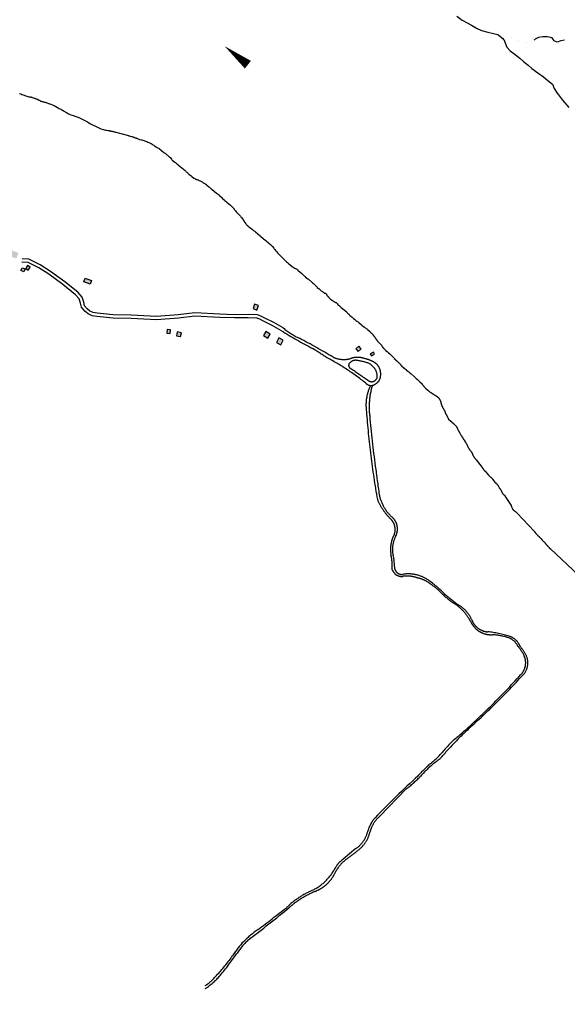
# Model space of a CAD drawing. Header units: feet. Extents: x 30669 to 99318, y 4696 to 26220.
# Tile 38 of 128: x 80831 to 82813, y 9888 to 13453. Entities that reach past the tile are written whole.
import ezdxf

# ---------------------------------------------------------------- set-up
doc = ezdxf.new("R2010")
doc.units = ezdxf.units.FT
doc.header["$LTSCALE"] = 600
doc.header["$MEASUREMENT"] = 0
for name, pattern in [('AERO102', [0.4, 0.2, -0.05, 0, -0.05, 0, -0.05, 0, -0.05]), ('DASHED', [0.75, 0.5, -0.25]), ('USTATION2', [1, 0.75, -0.25])]:
    doc.linetypes.add(name, pattern=pattern)
for name, color, linetype in [('ELB', 3, 'CONTINUOUS'), ('ELIST-H', 2, 'CONTINUOUS'), ('ELTS', 251, 'CONTINUOUS'), ('ELTWR', 2, 'CONTINUOUS'), ('ELYSU', 251, 'CONTINUOUS'), ('ETTW', 250, 'CONTINUOUS')]:
    doc.layers.add(name, color=color, linetype=linetype)

msp = doc.modelspace()

# ---------------------------------------------------------------- hatches: boundary and pattern name
at = {"layer": 'ELIST-H'}
h = msp.add_hatch(color=256, dxfattribs=at)
h.paths.add_polyline_path([(83696.7, 17255.1), (83730.8, 17349.1), (83791.9, 17326.9), (83757.8, 17233)])
h.paths.add_polyline_path([(84073.6, 16863.4), (84151.3, 16833.1), (84167.6, 16875), (84175.8, 16871.7), (84179.8, 16881.9), (84172, 16884.9), (84185, 16918.1), (84168.1, 16924.7), (84162.4, 16910.2), (84130.1, 16922.8), (84133.3, 16931), (84127, 16933.5), (84124, 16925.9), (84095.7, 16937), (84090.7, 16924.3), (84101, 16920.3), (84090.3, 16892.7), (84085.7, 16894.5)])
h.paths.add_polyline_path([(83984.7, 16933.6), (83973.5, 16913.5), (83982.2, 16908.7), (83976.3, 16898), (83967.4, 16903), (83956.6, 16883.7), (83927.5, 16899.9), (83930.3, 16905), (83927.6, 16906.5), (83931.3, 16913.1), (83933.6, 16911.8), (83937.9, 16919.6), (83926, 16926.2), (83934.9, 16942.2), (83946.3, 16935.9), (83950.4, 16943.2), (83966.4, 16934.3), (83970.4, 16941.5)])
h.paths.add_polyline_path([(82949.1, 16852.7), (83028.9, 16763.1), (83054.8, 16786.2), (83077, 16761.2), (83051, 16738.1), (83082.2, 16703.1), (83051.8, 16676), (82991.6, 16743.7), (82981.6, 16734.8), (82968.9, 16749.1), (82978.9, 16758.1), (82918.7, 16825.6)])
h.paths.add_polyline_path([(82997.6, 16522.8), (83226.6, 16325.9), (83221.5, 16320), (83228.8, 16313.8), (83233.3, 16319.1), (83448.1, 16134.7), (83493.2, 16187.2), (83285.7, 16365.5), (83302.2, 16384.7), (83280, 16403.8), (83263.8, 16385), (83085.6, 16538.1), (83094.5, 16548.5), (83080.6, 16560.5), (83071.6, 16549.9), (83056.1, 16563.2), (83022.6, 16524.1), (83008.8, 16535.9)])
h.paths.add_polyline_path([(83294.6, 16547.1), (83298, 16565.1), (83313.6, 16562.2), (83310.2, 16544.1)])
h.paths.add_polyline_path([(83178, 16738.3), (83189.1, 16746.2), (83192.4, 16741.6), (83181.3, 16733.6)])
h.paths.add_polyline_path([(82077.7, 19506.8), (82137.4, 19565.6), (82144.7, 19558.1), (82085, 19499.4)])
h.paths.add_polyline_path([(75798.9, 16442.6), (75795.6, 16436.2), (75801.8, 16433.1), (75805, 16439.5)])
h.paths.add_polyline_path([(75980.8, 16375.2), (75976.9, 16369.8), (75983.2, 16365.2), (75987.2, 16370.6)])
h.paths.add_polyline_path([(75728.5, 16024.6), (75714.3, 16023.8), (75714.6, 16017.8), (75728.9, 16018.6)])
h.paths.add_polyline_path([(75609.6, 16163.4), (75618.8, 16158.7), (75615.2, 16151.8), (75606, 16156.5)])
h.paths.add_polyline_path([(75721.9, 16067.5), (75717.7, 16058.4), (75709.7, 16062.1), (75713.9, 16071.3)])
h.paths.add_polyline_path([(75819.9, 16164.1), (75815.6, 16155.6), (75823.9, 16151.4), (75828.2, 16160)])
h.paths.add_polyline_path([(75790.3, 16204.3), (75787.2, 16195.4), (75796.4, 16192.2), (75799.5, 16201.1)])
h.paths.add_polyline_path([(75798.5, 16386.8), (75793.3, 16378.4), (75785.9, 16382.9), (75791, 16391.3)])
h.paths.add_polyline_path([(75810.4, 16382.4), (75804.6, 16374.5), (75799.5, 16378.2), (75805.3, 16386.1)])
h.paths.add_polyline_path([(75919.7, 16317), (75915.4, 16309.9), (75923.4, 16305.2), (75927.6, 16312.3)])
h.paths.add_polyline_path([(75987.6, 16227.8), (75997.1, 16218.9), (75989.9, 16211.1), (75980.3, 16220)])
h.paths.add_polyline_path([(76004.9, 16396.1), (76000.7, 16387), (76009.5, 16382.9), (76013.8, 16392)])
h.paths.add_polyline_path([(75906.4, 16446.8), (75900, 16437.4), (75906.5, 16432.9), (75913, 16442.4)])
h.paths.add_polyline_path([(75843.4, 16468.1), (75839.1, 16459), (75846.2, 16455.7), (75850.4, 16464.8)])
h.paths.add_polyline_path([(75897.8, 16717.1), (75916.3, 16707), (75908.2, 16692.1), (75889.7, 16702.2)])
h.paths.add_polyline_path([(75971.6, 16646.5), (75994.2, 16635.4), (75985.3, 16617.5), (75962.8, 16628.6)])
h.paths.add_polyline_path([(75857, 16533.3), (75842, 16509.6), (75837.6, 16512.3), (75831.4, 16502.5), (75837.6, 16498.6), (75829.3, 16485.5), (75854.2, 16469.8), (75866.3, 16489), (75868.5, 16487.6), (75877.4, 16501.8), (75872.3, 16505), (75880.7, 16518.3)])
h.paths.add_polyline_path([(75909.8, 16415.5), (75932.3, 16404.9), (75931.1, 16402.4), (75944.3, 16396.2), (75945.2, 16398.2), (75958.9, 16391.8), (75971, 16417.4), (75953.8, 16425.5), (75956.8, 16431.9), (75941.5, 16439.2), (75939.1, 16434.2), (75922.3, 16442.1)])
h.paths.add_polyline_path([(76010.9, 16366.9), (76034, 16353.9), (76032.3, 16350.8), (76044.1, 16344.1), (76046.4, 16348.2), (76059.7, 16340.7), (76074.5, 16366.9), (76053.9, 16378.5), (76055.8, 16381.8), (76041.9, 16389.6), (76039.2, 16384.8), (76025.4, 16392.6)])
h.paths.add_polyline_path([(75855.1, 16334.1), (75880, 16320.2), (75878, 16316.4), (75886.2, 16311.8), (75888.7, 16316.3), (75903.5, 16308), (75918.2, 16334.4), (75900.8, 16344), (75903, 16348), (75886.5, 16357.2), (75883.5, 16351.8), (75869.3, 16359.7)])
h.paths.add_polyline_path([(75777.8, 16378.5), (75765, 16353.7), (75759.6, 16356.5), (75754.5, 16346.4), (75760.8, 16343.2), (75753.2, 16328.4), (75777.9, 16315.7), (75787.6, 16334.7), (75792, 16332.4), (75799, 16346), (75792.8, 16349.2), (75801.6, 16366.2)])
h.paths.add_polyline_path([(75828.1, 16135.2), (75850.8, 16123), (75848.8, 16119.2), (75858.5, 16113.9), (75861.3, 16119.1), (75875.2, 16111.7), (75888.1, 16135.7), (75870.1, 16145.4), (75872.4, 16149.6), (75856.9, 16157.9), (75854.3, 16153.1), (75841.4, 16160)])
h.paths.add_polyline_path([(75724, 16212.4), (75749.1, 16199.4), (75746.7, 16194.8), (75758.9, 16188.5), (75761.3, 16193.1), (75772.1, 16187.5), (75785, 16212.3), (75769.1, 16220.5), (75771.5, 16225.1), (75755.4, 16233.4), (75753.6, 16229.8), (75737.4, 16238.2)])
h.paths.add_polyline_path([(75651.1, 16088.2), (75676, 16074.8), (75673.9, 16070.9), (75682.6, 16066.2), (75684.7, 16070.3), (75700, 16062.1), (75713.6, 16087.4), (75694.9, 16097.4), (75697.2, 16101.7), (75682, 16109.8), (75679.2, 16104.5), (75664.2, 16112.6)])
h.paths.add_polyline_path([(75635, 16222.9), (75621.5, 16197.7), (75618, 16199.6), (75613.4, 16191.1), (75617.4, 16188.9), (75608.7, 16172.6), (75633.4, 16159.3), (75643.6, 16178.4), (75647.2, 16176.4), (75655.3, 16191.5), (75650.7, 16194), (75659.2, 16209.9)])
h.paths.add_polyline_path([(77272.8, 15234), (77220.5, 15230), (77221.1, 15221.8), (77187.2, 15219.2), (77186.5, 15228.7), (77186.1, 15228.6), (77184.7, 15246.7), (77133.1, 15242.7), (77129.4, 15289.3), (77154.6, 15291.3), (77155.5, 15280.8), (77160, 15281.2), (77159.2, 15291.9), (77186, 15294), (77186.7, 15285.1), (77209.4, 15286.9), (77208.7, 15295.8), (77236.5, 15298), (77237.8, 15281.8), (77241.5, 15282.1), (77240.1, 15299.5), (77267.5, 15301.7)])
h.paths.add_polyline_path([(77218.1, 15173.6), (77219.2, 15157.2), (77203.5, 15156.1), (77202.4, 15172.6)])
h.paths.add_polyline_path([(77181.8, 15217.9), (77168.5, 15216.5), (77169.6, 15206.8), (77182.9, 15208.2)])
h.paths.add_polyline_path([(77094.4, 15281.7), (77076.1, 15276.1), (77078, 15270), (77096.3, 15275.6)])
h.paths.add_polyline_path([(77132.5, 15336.8), (77119.4, 15334.2), (77121.2, 15324.7), (77134.3, 15327.3)])
h.paths.add_polyline_path([(77466.7, 15239.3), (77465.4, 15226.2), (77453.6, 15227.4), (77455, 15240.6)])
h.paths.add_polyline_path([(77487.8, 15244.8), (77486.9, 15230.9), (77498.2, 15230.1), (77499.2, 15244)])
h.paths.add_polyline_path([(78791, 15623.1), (78811.2, 15584.8), (78783, 15569.9), (78762.8, 15608.2)])
h.paths.add_polyline_path([(78850, 15678.8), (78881.4, 15648.4), (78860.5, 15626.8), (78829.1, 15657.2)])
h.paths.add_polyline_path([(80144.9, 15735.8), (80087.1, 15740.2), (80089.7, 15773.5), (80147.5, 15769.1)])
h.paths.add_polyline_path([(79289.3, 15704.8), (79230.1, 15705.4), (79230.4, 15738.2), (79289.6, 15737.6)])
h.paths.add_polyline_path([(79410.5, 15736.8), (79353.5, 15734.3), (79355, 15699.5), (79412, 15702)])
h.paths.add_polyline_path([(79471.9, 15707.3), (79528.9, 15709.8), (79527.4, 15744.1), (79470.4, 15741.6)])
h.paths.add_polyline_path([(80351.3, 15618.5), (80411.9, 15617.1), (80411, 15578.6), (80396.7, 15578.9), (80396.9, 15587.4), (80361.6, 15588.3), (80361.5, 15581), (80350.4, 15581.2)])
h.paths.add_polyline_path([(80473.9, 15707.9), (80520.2, 15711), (80519.6, 15721), (80534.1, 15722), (80531.9, 15754.4), (80519.6, 15753.6), (80519.9, 15749.2), (80472.7, 15746.1), (80472.2, 15753.3), (80457.2, 15752.3), (80459.3, 15721.5), (80472.9, 15722.5)])
h.paths.add_polyline_path([(80745, 15760.7), (80790.1, 15745), (80782.1, 15722.2), (80737.1, 15737.9)])
h.paths.add_polyline_path([(80870.4, 15169.4), (80885.3, 15158.3), (80880.9, 15152.3), (80865.9, 15163.4)])
h.paths.add_polyline_path([(80822, 15755.5), (80815.8, 15744.8), (80825.3, 15739.3), (80831.5, 15750.1)])
h.paths.add_polyline_path([(80961.3, 15725.9), (80976.6, 15722.9), (80973.6, 15707.6), (80958.3, 15710.6)])
h.paths.add_polyline_path([(80901.8, 15736.5), (80923.6, 15727.8), (80915.9, 15708.6), (80894.1, 15717.3)])
h.paths.add_polyline_path([(80817.9, 15736.7), (80860.3, 15722.8), (80851.8, 15697), (80809.4, 15710.9)])
h.paths.add_polyline_path([(80843.1, 15830.5), (80891.5, 15815), (80883.9, 15791.3), (80835.5, 15806.8)])
h.paths.add_polyline_path([(81768.4, 12300.8), (81759.8, 12283.9), (81776.4, 12275.5), (81784.9, 12292.4)])
h.paths.add_polyline_path([(81721.7, 12323.9), (81712.9, 12309.2), (81728.9, 12299.6), (81737.8, 12314.2)])
h.paths.add_polyline_path([(81681.3, 12423.5), (81675.5, 12406.9), (81689.7, 12401.9), (81695.5, 12418.5)])
h.paths.add_polyline_path([(81401.4, 12322.5), (81398.4, 12308.7), (81413.3, 12305.4), (81416.4, 12319.2)])
h.paths.add_polyline_path([(81364.9, 12331.2), (81363.8, 12318.5), (81376, 12317.4), (81377.2, 12330.1)])
h.paths.add_polyline_path([(81068.4, 12516.7), (81091.1, 12508.5), (81086.3, 12495.3), (81063.6, 12503.5)])
h.paths.add_polyline_path([(80859.5, 12562.8), (80853.1, 12551.8), (80862.1, 12546.6), (80868.5, 12557.6)])
h.paths.add_polyline_path([(80840.5, 12555), (80850.5, 12550.4), (80845.7, 12540.1), (80835.7, 12544.6)])
h.paths.add_polyline_path([(80786.8, 12623.8), (80826.7, 12608.6), (80818.9, 12588.2), (80779, 12603.3)])
h.paths.add_polyline_path([(82058.7, 12271), (82047.2, 12260.7), (82055.4, 12251.5), (82066.9, 12261.8)])
h.paths.add_polyline_path([(82110.8, 12249.3), (82099.8, 12243.2), (82103.7, 12236), (82114.8, 12242.1)])
h.paths.add_polyline_path([(87066.2, 14169.4), (87086.8, 14184), (87105.3, 14157.8), (87084.6, 14143.2)])
h.paths.add_polyline_path([(87057.9, 14246.9), (87083.4, 14210.8), (87058.8, 14193.1), (87033.2, 14229.5)])
h.paths.add_polyline_path([(87024.6, 14137.2), (87043.6, 14151.1), (87056.5, 14133.3), (87037.6, 14117.8)])
h.paths.add_polyline_path([(88106.7, 14854.9), (88156.6, 14822), (88137, 14792.2), (88087.1, 14825.1)])
h.paths.add_polyline_path([(87139.7, 14129.1), (87121.9, 14116.8), (87112.1, 14130.9), (87129.9, 14143.3)])
h.paths.add_polyline_path([(89580.6, 14220.3), (89507, 14197.1), (89513.7, 14176.1), (89587.2, 14199.2)])
h.paths.add_polyline_path([(89044.6, 14633.8), (89029.2, 14582.3), (88996.9, 14588.9), (89012.7, 14645.3)])
h.paths.add_polyline_path([(89171.9, 14659.1), (89219.4, 14624.6), (89197.3, 14595.9), (89150, 14630.7)])
h.paths.add_polyline_path([(87876.2, 15218.6), (87801.8, 15213.5), (87802.2, 15226.5), (87877, 15233.2)])
h.paths.add_polyline_path([(87009.6, 14152.5), (87035.8, 14170.7), (87042.5, 14161.1), (87016.3, 14142.9)])
h.paths.add_polyline_path([(89590.1, 14119.7), (89604.3, 14140.6), (89623.3, 14127.8), (89617.4, 14119.1), (89615.2, 14120.5), (89607, 14108.3)])
h.paths.add_polyline_path([(83334.5, 9767.6), (83336.9, 9757.2), (83345.9, 9759.3), (83343.5, 9769.7)])
h.paths.add_polyline_path([(83301.9, 9743.3), (83314.2, 9755.6), (83322.5, 9747.3), (83310.3, 9735)])
h.paths.add_polyline_path([(83161, 9794.7), (83156.9, 9780.5), (83169.2, 9777), (83173.2, 9791.3)])
h.paths.add_polyline_path([(83229.1, 9818), (83245.5, 9806.8), (83236.3, 9793.2), (83219.9, 9804.3)])

# ---------------------------------------------------------------- linework, layer by layer
at = {"layer": 'ELB', "linetype": 'Continuous'}
for points in [[(80840.5, 12555, -54.7), (80850.5, 12550.4, -54.7), (80845.7, 12540.1, -54.7), (80835.7, 12544.6, -54.7)], [(80859.5, 12562.8, -54.7), (80853.1, 12551.8, -54.7), (80862.1, 12546.6, -54.7), (80868.5, 12557.6, -54.7)], [(81068.4, 12516.7, -54.7), (81091.1, 12508.5, -54.7), (81086.3, 12495.3, -54.7), (81063.6, 12503.5, -54.7)], [(81681.3, 12423.5, -54.7), (81675.5, 12406.9, -54.7), (81689.7, 12401.9, -54.7), (81695.5, 12418.5, -54.7)], [(81364.9, 12331.2, -54.7), (81363.8, 12318.5, -54.7), (81376, 12317.4, -54.7), (81377.2, 12330.1, -54.7)], [(81401.4, 12322.5, -54.7), (81398.4, 12308.7, -54.7), (81413.3, 12305.4, -54.7), (81416.4, 12319.2, -54.7)], [(81721.7, 12323.9, -54.7), (81712.9, 12309.2, -54.7), (81728.9, 12299.6, -54.7), (81737.8, 12314.2, -54.7)], [(81768.4, 12300.8, -54.7), (81759.8, 12283.9, -54.7), (81776.4, 12275.5, -54.7), (81784.9, 12292.4, -54.7)], [(82058.7, 12271, -54.7), (82047.2, 12260.7, -54.7), (82055.4, 12251.5, -54.7), (82066.9, 12261.8, -54.7)], [(82110.8, 12249.3, -54.7), (82099.8, 12243.2, -54.7), (82103.7, 12236, -54.7), (82114.8, 12242.1, -54.7)]]:
    msp.add_3dface(points, dxfattribs=at)
at = {"layer": 'ELTS', "linetype": 'AERO102', "elevation": -54.7, "flags": 128}
msp.add_lwpolyline([(82802.5, 13379.4), (82789, 13376.4), (82775.9, 13372.2), (82765.4, 13376.7), (82757.5, 13387), (82740.3, 13391.7), (82723.7, 13391.1), (82708.5, 13389.2), (82696.6, 13382.2), (82683.1, 13372.5), (82668.9, 13368.4), (82652.8, 13373.2), (82636.9, 13377), (82625.9, 13378.6), (82615.6, 13385.1), (82603.5, 13392.5), (82579.6, 13384.4)], dxfattribs=at)
at = {"layer": 'ELTWR', "elevation": -54.7, "flags": 128}
msp.add_lwpolyline([(82412.6, 13465.9), (82431.9, 13451.9), (82450.8, 13441.3), (82465.4, 13433.3), (82483.9, 13422), (82501.6, 13414.3), (82525.3, 13407.9), (82545.1, 13403.3), (82561.5, 13399), (82573.8, 13389.9), (82583.1, 13381), (82588, 13369.9), (82594, 13353.1), (82605.4, 13340.7), (82618.5, 13330.8), (82641.2, 13314), (82654.8, 13301), (82670.8, 13288.7), (82684.2, 13276.7), (82706.1, 13260.5), (82726.3, 13246.2), (82742.2, 13232.4), (82759, 13219.3), (82765.1, 13203.6), (82776.2, 13187.1), (82781.1, 13180.6), (82795.6, 13161.4), (82817.8, 13134.7)], dxfattribs=at)
at = {"layer": 'ELTWR', "elevation": -54.7}
for points in [[(80830.5, 13186.2), (80835.1, 13184.4), (80839.2, 13182.6), (80844.2, 13180.6), (80852.9, 13177.6), (80857, 13176.4), (80860.5, 13175.1), (80863.9, 13174.3), (80866.8, 13173.5), (80869.1, 13173.2), (80870.7, 13173.3), (80872.1, 13173.2), (80873.2, 13173.3), (80873.9, 13172.8), (80875.6, 13172.4), (80876.7, 13172), (80881.1, 13170), (80883.2, 13169.3), (80885.5, 13168.5), (80887.5, 13167.8), (80889.9, 13166.9), (80891.6, 13166), (80894, 13165.1), (80896, 13164.5), (80897.8, 13163.6), (80900.7, 13162.2), (80901.3, 13161.7), (80901.9, 13161.8), (80904, 13160), (80907, 13158.7), (80908.7, 13158.3), (80910.2, 13157.6), (80912.2, 13157), (80913.9, 13156.6), (80915.9, 13156), (80918.2, 13155.6), (80920.8, 13155.1), (80923.1, 13154.2), (80925.4, 13153.9), (80927.7, 13153), (80929.5, 13152.1), (80935.3, 13149.9), (80936.8, 13149.2), (80938.5, 13148.8), (80940.5, 13148.2), (80949.9, 13144.7), (80951.9, 13144.1), (80955.4, 13142.2), (80959.6, 13139.8), (80962, 13138.4), (80967.4, 13135.1), (80970.3, 13133.7), (80973.6, 13132.1), (80976.8, 13130.5), (80979.8, 13129.1), (80983, 13127.5), (80985.7, 13125.8), (80988.7, 13123.9), (80991.5, 13121.6), (80994.4, 13120.3), (80997.4, 13118.3), (81000.7, 13116.7), (81004, 13114.5), (81007.5, 13112.7), (81011.6, 13110.9), (81016.3, 13109.1), (81020.6, 13107.6), (81025.3, 13105.9), (81030.2, 13104.4), (81034.6, 13102.9), (81038.7, 13101.1), (81048, 13097.6), (81066.9, 13088.4), (81071.4, 13085.8), (81076.1, 13082.9), (81080.6, 13080.3), (81085.4, 13077.5), (81089.9, 13074.9), (81110, 13064.7), (81115.2, 13062.4), (81125.2, 13058.4), (81129.6, 13056.4), (81134.2, 13055.2), (81138.2, 13053.9), (81141.7, 13053.2), (81145.4, 13052.7), (81151.6, 13051.7), (81154.5, 13051.4), (81156.7, 13051.1), (81159.3, 13050.5), (81161.3, 13049.9), (81163.9, 13049.3), (81166.2, 13049), (81168.5, 13048.1), (81170.8, 13047.8), (81172.8, 13047.2), (81175.1, 13046.9), (81177.4, 13046), (81178, 13045.5), (81178.5, 13046.1), (81224.9, 13033.3), (81225.2, 13033.1), (81226.9, 13032.7), (81231, 13031.5), (81236.2, 13030.3), (81238.4, 13030), (81241, 13029.4), (81243.1, 13028.2), (81244.9, 13027.3), (81247.8, 13025.9), (81249.2, 13025.8), (81250.4, 13025.4), (81251.2, 13025.2), (81252.4, 13024.7), (81253.9, 13024.1), (81255.6, 13023.7), (81257.6, 13023.1), (81259.7, 13021.9), (81262, 13021), (81264.7, 13019.9), (81270.4, 13018.2), (81273.6, 13017.7), (81276.5, 13016.9), (81279.9, 13016.2), (81283.4, 13014.8), (81286.9, 13013.5), (81290.7, 13012), (81294.8, 13010.2), (81298.6, 13008.6), (81306.3, 13004.4), (81309.9, 13002.5), (81312.9, 13000.6), (81316.2, 12998.4), (81319.2, 12996.5), (81322.5, 12994.3), (81325.2, 12992.6), (81328.2, 12990.7), (81333, 12987.9), (81335.4, 12986.4), (81352.2, 12972.8), (81354.6, 12971.4), (81356.7, 12969.6), (81358.8, 12968.5), (81364, 12964.2), (81365.6, 12962.5), (81369.6, 12959.2), (81371.2, 12957.4), (81373, 12955.4), (81375.2, 12953.7), (81380, 12948.3), (81381.8, 12946.8), (81383.4, 12945), (81392.2, 12937.8), (81394.7, 12935.8), (81397.2, 12933.3), (81403, 12928.6), (81405.5, 12926.1), (81429.7, 12906.5), (81431.8, 12904.7), (81433.7, 12902.7), (81435.9, 12901), (81438.1, 12898.7), (81440.5, 12896.7), (81443, 12894.2), (81451.3, 12887.5), (81454.3, 12885.6), (81461.6, 12879.6), (81464.3, 12877.9), (81466.1, 12876.4), (81467.3, 12876), (81467.4, 12875.5), (81467.6, 12875.8), (81467.9, 12875.5), (81468.5, 12875.6), (81471.1, 12875), (81473.7, 12873.9), (81476.9, 12872.8), (81480.1, 12871.2), (81483.7, 12869.3), (81486.6, 12868), (81489.3, 12866.8), (81491.3, 12865.7), (81492.8, 12865), (81493.7, 12864.2), (81496.2, 12862.2), (81497.7, 12861.6), (81498.6, 12860.8), (81500.9, 12859.9), (81502.1, 12858.9), (81502.4, 12859.3), (81503.6, 12858.3), (81503.9, 12858), (81504, 12857.5), (81505.5, 12856.2), (81507.6, 12855), (81515.8, 12848.4), (81517.4, 12846.6), (81524.5, 12840.9), (81527.3, 12838.1), (81542.9, 12825.4), (81546.8, 12822.8), (81550.5, 12819.8), (81553.6, 12816.8), (81564, 12808.3), (81564.1, 12807.2), (81565, 12806.5), (81565.4, 12805.7), (81571.5, 12800.7), (81573.4, 12798.7), (81578.9, 12794.2), (81581.7, 12791.4), (81594.2, 12781.3), (81596.4, 12779), (81598.9, 12777), (81604.6, 12770.9), (81605.6, 12769), (81606.6, 12767.8), (81607.3, 12766.1), (81609.3, 12763.6), (81610.3, 12761.7), (81611.8, 12760.5), (81614.4, 12757.4), (81616, 12755.6), (81617.9, 12753.5), (81620, 12751.8), (81623.8, 12747.7), (81626, 12745.4), (81629.8, 12741.4), (81631.4, 12739.6), (81633, 12737.2), (81634.6, 12735.4), (81639.5, 12728.4), (81641.5, 12725.8), (81643.5, 12722.6), (81645.1, 12720.3), (81646.5, 12718.2), (81648.2, 12715.3), (81650.1, 12713.3), (81652, 12710.7), (81654.5, 12708.7), (81657, 12706.1), (81664.9, 12699.7), (81667.9, 12697.8), (81673.4, 12693.3), (81675.6, 12691), (81678.4, 12688.8), (81681.4, 12686.9)], [(81681.4, 12686.9), (81684.2, 12684.6), (81701.6, 12670.5), (81703.8, 12668.2), (81711.1, 12662.3), (81713.3, 12660), (81721.3, 12653.6), (81724.3, 12651.6), (81730.1, 12646.9), (81732.9, 12644.1), (81738.4, 12639.7), (81740.9, 12637.1), (81743.7, 12634.4), (81745.7, 12631.8), (81750.2, 12626.1), (81752.4, 12623.8), (81754.7, 12621), (81757.2, 12617.9), (81759.5, 12615), (81761.7, 12612.2), (81764, 12609.3), (81766.8, 12606.6), (81769.1, 12603.7), (81771.9, 12600.9), (81774.4, 12597.8), (81780.7, 12591.8), (81784.1, 12588.5), (81787.2, 12585.5), (81790, 12582.7), (81793.4, 12580), (81796.5, 12576.9), (81799.6, 12574.4), (81802.1, 12571.9), (81805.1, 12569.4), (81815.8, 12560.8), (81817.1, 12559.2), (81820.5, 12556.5), (81821.3, 12556.3), (81822.6, 12555.3), (81823.5, 12554.6), (81825.3, 12553.6), (81826.7, 12552.9), (81828.8, 12551.8), (81830.8, 12551.1), (81832.3, 12550.5), (81833.5, 12550), (81835, 12548.8), (81835.6, 12548.8), (81836.5, 12548.1), (81836.5, 12547.5), (81837.1, 12547), (81837.8, 12546.5), (81838.7, 12545.2), (81851.9, 12534.6), (81852.6, 12533.5), (81853.5, 12532.8), (81854.1, 12531.8), (81855.1, 12531), (81855.7, 12530), (81857.9, 12528.2), (81858.8, 12526.9), (81860, 12526.5), (81862.2, 12524.8), (81862.2, 12524.2), (81863.7, 12523), (81864.4, 12522.5), (81873.2, 12515.3), (81873.5, 12515), (81873.8, 12515.3)], [(81873.5, 12515), (81875.8, 12513.2), (81888.3, 12502.9), (81888.3, 12502.4), (81890.1, 12500.8), (81890.9, 12500.6), (81894.2, 12497.8), (81896.6, 12495.7), (81896.9, 12494.9), (81900.5, 12491.8), (81900.8, 12491), (81902.9, 12489.2), (81903.5, 12488.1), (81907.4, 12484.8), (81907.7, 12483.9), (81912.2, 12480.1), (81913.1, 12479.3), (81922, 12471.6), (81924.1, 12469.7), (81926.4, 12468.8), (81928.8, 12466.7), (81929.3, 12466.8), (81930.5, 12465.7), (81931.7, 12465.3), (81935.2, 12463.3), (81937.5, 12462.3), (81938.7, 12461.3), (81939.8, 12460.8), (81940.4, 12459.7), (81940.7, 12459.5), (81942.4, 12455.4), (81943, 12454.9), (81943.6, 12453.8), (81946, 12451.8), (81946.6, 12451.2), (81948.1, 12449.9), (81948.4, 12449.1), (81949.3, 12448.4), (81949.7, 12447.5), (81955, 12442.9), (81961, 12437.7), (81962.1, 12437.3), (81965.7, 12434.2), (81966, 12433.9), (81966.8, 12433.7), (81968.3, 12432.4), (81969.5, 12431.9), (81970.4, 12431.1), (81972.7, 12430.2), (81974.1, 12429.5), (81975.9, 12428.5), (81980.6, 12424.3), (81981.3, 12423.3), (81988.7, 12416.8), (81989, 12416), (81992.3, 12413.2), (81994.7, 12411.1), (82010.7, 12397.1), (82014.9, 12393.5), (82014.6, 12393.2), (82016.4, 12391.7), (82016.8, 12390.9), (82017.7, 12390.1), (82020, 12388), (82020.6, 12387.5), (82024.2, 12384.4), (82024.5, 12383.6), (82030.2, 12378.7), (82033.2, 12376.1), (82034.3, 12375.6), (82037.9, 12372.5), (82038.5, 12371.5), (82043.3, 12367.3), (82048.6, 12362.7), (82050.1, 12362), (82051.3, 12360.9), (82053, 12359.9), (82055.9, 12358.5), (82056.8, 12357.7), (82057.7, 12356.9), (82067.8, 12348.1), (82069.9, 12346.3), (82070.7, 12346.1), (82076.4, 12341.2), (82077.2, 12341), (82080.2, 12338.4), (82081.4, 12337.9), (82083.1, 12336.4), (82084, 12336.2), (82084.9, 12335.4), (82085.4, 12335.4), (82087.2, 12333.9), (82087.8, 12333.9), (82089.6, 12332.4), (82089.9, 12331.6), (82095.2, 12326.9), (82095.9, 12325.8), (82096.8, 12325.1), (82099.8, 12322.5), (82099.8, 12321.9), (82102.5, 12319.6), (82102.8, 12318.8), (82103.7, 12318), (82107.9, 12314.4), (82108.2, 12313.6), (82109.7, 12312.3), (82109.7, 12311.7), (82110.6, 12311), (82110.7, 12310.4), (82111.5, 12309.6), (82111.9, 12308.8), (82113.7, 12307.3), (82113.7, 12306.7), (82114.3, 12306.2), (82114.3, 12305.7), (82115.2, 12304.9), (82115.6, 12304.1), (82115.9, 12303.8), (82115.9, 12303.2), (82116.8, 12302.5), (82116.8, 12301.9), (82117.4, 12301.4), (82117.5, 12300.8), (82118.1, 12300.3), (82118.1, 12299.8), (82118.7, 12299.3), (82118.7, 12298.7), (82119.3, 12298.2), (82119.4, 12297.6), (82120, 12297.1), (82120.3, 12296.3), (82120.9, 12295.8), (82121.2, 12295), (82121.8, 12294.5), (82122.2, 12293.6), (82122.8, 12293.1), (82123.1, 12292.3), (82124.6, 12291), (82124.9, 12290.2), (82125.5, 12289.7), (82125.9, 12288.9), (82126.4, 12288.4), (82126.8, 12287.5), (82128.3, 12286.3), (82128.9, 12285.2), (82135.4, 12279.5), (82136.1, 12278.4), (82137.3, 12277.4), (82139.4, 12275.6), (82139.7, 12274.8), (82140.3, 12274.3), (82140.3, 12273.7), (82141.2, 12272.9), (82141.3, 12272.4), (82141.5, 12272.1), (82141.6, 12271.6), (82142.3, 12269.9), (82142.9, 12269.4), (82142.9, 12268.9), (82143.5, 12268.4), (82144.1, 12267.8), (82144.1, 12267.3), (82147.4, 12264.4), (82147.7, 12263.6), (82148.6, 12262.9), (82148.7, 12262.3), (82149.3, 12261.8), (82149.6, 12261.5), (82150.7, 12260.5), (82151.1, 12259.7), (82154.4, 12256.8), (82154.4, 12256.3), (82155.3, 12255.5), (82160.3, 12251.1), (82160.9, 12251.2), (82164.2, 12248.3), (82165.1, 12247.5), (82165.9, 12247.3), (82170.1, 12243.7), (82170.4, 12242.9), (82171.9, 12241.6), (82172.5, 12240.5), (82175.2, 12238.2), (82176.1, 12237.4), (82180, 12234.1), (82180.3, 12233.3), (82182.1, 12231.7), (82182.4, 12230.9), (82184.2, 12229.4), (82184.5, 12228.5), (82185.7, 12227.5), (82186.1, 12226.7), (82190.8, 12222.6), (82191.5, 12221.5), (82194.4, 12218.9), (82195, 12218.4), (82195.4, 12217.6), (82201.6, 12212.2), (82202, 12211.3), (82204.9, 12208.8), (82207, 12207), (82207.3, 12206.1), (82208.8, 12204.9), (82209.2, 12204), (82209.8, 12203.5), (82210.4, 12202.5), (82211.6, 12201.4), (82212.2, 12200.4), (82212.8, 12199.8), (82221.4, 12192.3), (82222.3, 12192.1), (82222.9, 12191.6), (82229.4, 12185.9), (82229.8, 12185.1), (82230.7, 12184.3), (82235.1, 12180.5), (82236, 12180.3), (82238.9, 12177.7), (82243.7, 12173.5), (82244.6, 12173.3), (82247.5, 12170.7), (82258.5, 12161.2), (82265.1, 12155.5), (82265.7, 12154.4), (82270.2, 12150.6), (82270.8, 12150.1), (82275.5, 12145.9), (82275.9, 12145.1), (82277.9, 12143.3), (82278.3, 12142.5), (82278.6, 12142.2), (82286, 12135.8), (82286.6, 12134.7), (82287.2, 12134.2), (82287.9, 12132.6), (82288.5, 12131.5), (82289.4, 12130.7), (82290.4, 12129.4), (82291, 12128.3), (82291.9, 12127.5), (82292.5, 12126.5), (82293.4, 12125.7), (82293.8, 12124.9), (82294.9, 12123.8), (82295.3, 12123), (82297.4, 12121.2), (82297.7, 12120.4), (82298.3, 12119.9), (82298.9, 12119.4), (82307.8, 12111.6), (82311.7, 12108.3), (82312.8, 12107.8), (82314, 12106.8), (82315.5, 12106), (82318.7, 12103.2), (82319.6, 12102.4), (82320.5, 12102.2), (82321.4, 12101.4), (82322.2, 12101.2), (82323.7, 12099.9), (82324.6, 12099.7), (82325.8, 12098.7), (82326.6, 12098.4), (82327.8, 12097.4), (82328.6, 12097.2), (82330.1, 12095.9), (82331, 12095.1), (82332.2, 12094.7), (82333.7, 12093.4), (82334.8, 12092.9), (82335.7, 12092.7), (82336.6, 12091.9), (82337.4, 12091.7), (82338.6, 12090.6), (82339.5, 12090.4), (82341.5, 12088.6), (82342.1, 12088.1), (82346.3, 12084.5), (82346.6, 12083.7), (82347.5, 12082.9), (82347.9, 12082.1), (82348.2, 12081.8), (82348.8, 12081.3), (82348.8, 12080.8), (82349.4, 12080.2), (82349.4, 12079.7), (82350, 12079.2), (82350.4, 12078.4), (82350.7, 12078.1), (82350.7, 12077.5), (82351, 12077.3), (82351, 12076.7), (82351.6, 12076.2), (82352.3, 12074.6), (82352.9, 12074.1), (82352.9, 12073.5), (82353, 12073), (82353.3, 12072.7), (82353.3, 12072.1), (82353.6, 12071.9), (82353.7, 12070.8), (82354, 12070.5), (82354, 12070), (82354.4, 12069.1), (82354.7, 12068.9), (82354.7, 12067.8), (82355, 12067.5), (82355.1, 12066.4), (82355.1, 12065.9), (82355.5, 12065), (82355.6, 12063.4), (82355.9, 12063.1), (82356, 12062), (82356.3, 12061.2), (82356.4, 12060.6), (82356.7, 12060.4), (82357, 12059.6), (82357, 12059), (82357.4, 12058.2), (82357.4, 12057.6), (82357.7, 12056.8), (82358, 12056.6), (82358.4, 12055.8), (82358.4, 12055.2), (82358.8, 12054.4), (82358.8, 12053.8), (82359.4, 12053.3), (82359.4, 12052.8), (82359.8, 12051.9), (82360.4, 12051.4), (82360.4, 12050.9), (82361.4, 12048.4), (82362, 12047.9), (82362.6, 12046.8), (82363.5, 12046.1), (82364.8, 12043.9), (82365.8, 12041.5), (82365.9, 12040.4), (82366.5, 12039.9), (82367.7, 12037.7), (82368.4, 12036.1), (82369.1, 12035), (82369.4, 12034.2), (82370, 12033.7), (82370.1, 12032.6), (82370.4, 12032.3), (82371, 12030.7), (82371.1, 12030.1), (82371.7, 12028.5), (82372, 12028.2), (82372.4, 12027.4), (82372.4, 12026.9), (82373.1, 12025.2), (82373.4, 12025), (82373.7, 12024.2), (82373.8, 12023.6), (82374.4, 12023.1), (82374.4, 12022.5), (82375, 12022), (82375, 12021.5), (82375.3, 12021.2), (82375.7, 12020.4), (82376, 12020.1), (82376.3, 12019.3), (82376.3, 12018.8), (82377.2, 12018), (82377.3, 12017.4), (82377.6, 12016.6), (82377.9, 12016.4), (82377.9, 12015.8), (82378.3, 12015), (82378.6, 12014.7), (82378.9, 12013.9), (82379.2, 12013.7), (82379.9, 12012), (82379.9, 12011.5), (82380.5, 12011), (82380.6, 12010.4), (82381.2, 12009.9), (82381.2, 12009.4), (82381.5, 12008.5), (82381.8, 12008.3), (82382.1, 12008), (82382.7, 12007.5), (82383.1, 12006.7), (82391.1, 11999.7), (82393.5, 11997.7), (82393.8, 11996.8), (82399.4, 11991.9), (82399.7, 11991.7), (82400.1, 11990.9), (82401.6, 11989.6), (82403, 11988.8), (82405.7, 11986.5), (82406, 11985.7), (82407.2, 11984.7), (82407.6, 11983.9), (82408.7, 11982.8), (82409.3, 11982.3), (82409.9, 11981.8), (82410.3, 11981), (82410.9, 11980.5), (82411.2, 11979.6), (82411.8, 11979.1), (82412.1, 11978.3), (82412.4, 11978.1), (82412.8, 11977.2), (82412.8, 11976.7), (82413.1, 11975.9), (82413.7, 11975.4), (82414.4, 11973.7), (82414.5, 11973.2), (82415, 11972.7), (82415.1, 11972.1), (82416.4, 11968.9), (82416.7, 11968.6), (82416.8, 11968), (82417.1, 11967.8), (82417.1, 11967.2), (82417.7, 11966.7), (82418, 11965.9), (82418.3, 11965.6), (82418.7, 11964.8), (82419, 11964.6), (82419.6, 11962.9), (82420.2, 11962.4), (82420.3, 11961.9), (82420.9, 11961.3), (82421.2, 11960.5), (82421.8, 11960), (82422.5, 11958.4), (82422.8, 11958.1), (82423.1, 11957.3), (82423.7, 11956.8), (82423.7, 11956.2), (82424.3, 11955.7), (82425.3, 11953.3), (82425.9, 11952.8), (82426.6, 11951.1), (82427.5, 11950.4), (82428.5, 11947.9), (82429.1, 11947.4), (82429.8, 11945.8), (82430.4, 11944.7), (82431.1, 11943.1), (82432, 11942.3), (82432.6, 11941.2), (82433, 11940.4), (82433.6, 11939.4), (82434.2, 11938.8), (82435.2, 11936.4), (82436.1, 11935.6), (82437.4, 11933.5), (82438.5, 11932.5), (82439.2, 11931.4), (82439.5, 11930.6), (82440.1, 11930), (82441.1, 11927.6), (82443, 11924.4), (82443.9, 11923.6), (82444.5, 11922.5), (82444.9, 11921.7), (82445.5, 11921.2), (82446.1, 11920.1), (82446.4, 11919.3), (82447.1, 11918.3), (82447.4, 11917.4), (82448.7, 11915.3), (82449, 11914.5), (82449.6, 11914), (82450, 11913.2), (82450.6, 11912.6), (82450.6, 11912.1), (82452.9, 11906.4), (82453.2, 11906.1), (82454.3, 11903.7), (82454.8, 11903.2), (82454.9, 11902.6), (82455.5, 11902.1), (82455.5, 11901.5), (82456.1, 11901), (82456.8, 11899.4), (82457.4, 11898.3), (82458, 11897.8), (82458.1, 11897.3), (82458.7, 11896.7), (82459, 11895.9), (82459.9, 11895.2), (82460.2, 11894.3), (82462.6, 11892.3), (82462.9, 11891.5), (82464.7, 11889.9), (82464.8, 11889.4), (82465.4, 11888.8), (82466.4, 11886.4), (82466.7, 11886.1), (82467, 11885.3), (82467, 11884.8), (82467.3, 11884.5), (82467.4, 11884), (82467.7, 11883.1), (82468, 11882.9), (82468.3, 11882.1), (82468.6, 11881.8), (82468.7, 11881.3), (82469, 11881), (82469.3, 11880.2), (82469.4, 11879.6), (82470, 11878), (82470.6, 11877.5), (82470.7, 11876.4), (82471, 11876.1), (82471, 11875.6), (82471.3, 11875.3), (82471.7, 11874.5), (82472, 11874.2), (82472.6, 11872.6), (82473.3, 11871.5), (82473.9, 11871), (82474.2, 11870.2), (82474.8, 11869.7), (82475.1, 11868.9), (82475.7, 11868.4), (82476.1, 11867.5), (82478.1, 11865.7), (82479.1, 11864.4), (82480.3, 11863.4), (82480.9, 11862.3), (82481.6, 11860.7), (82482.2, 11860.2), (82482.5, 11859.4), (82483.1, 11858.8), (82501.2, 11836.4), (82501.8, 11835.3), (82502.4, 11834.8), (82502.7, 11834), (82503.3, 11833.5), (82503.7, 11832.7), (82504, 11832.4), (82504.3, 11831.6), (82504.9, 11831.1), (82504.9, 11830.5), (82505.5, 11830), (82505.9, 11829.2), (82506.4, 11828.7), (82506.8, 11827.8), (82507.1, 11827.6), (82507.4, 11826.8), (82508, 11826.3), (82508.6, 11825.2), (82510.4, 11823.6), (82511.1, 11822.6), (82511.7, 11822.1), (82512, 11821.2), (82513.5, 11819.9), (82513.8, 11819.1), (82515, 11818.1), (82526.9, 11804.1), (82527.4, 11804.2), (82527.7, 11803.9), (82528.1, 11803.1), (82531.6, 11800), (82532, 11799.2), (82532.3, 11798.9), (82534.7, 11796.9), (82535.8, 11796.4), (82540.9, 11792), (82540.9, 11791.5), (82541.5, 11790.9), (82541.6, 11789.8), (82549.9, 11779), (82553.4, 11775.9), (82554.4, 11774.5), (82557.1, 11772.2), (82557.7, 11771.1), (82559.8, 11769.3), (82560.1, 11768.5), (82560.7, 11768), (82560.7, 11767.5), (82561.6, 11766.7), (82562, 11765.9), (82562.6, 11765.4), (82563.2, 11764.3), (82563.5, 11763.5), (82564.2, 11762.4), (82564.5, 11762.1), (82565.5, 11759.7), (82566.1, 11759.2), (82566.4, 11758.4), (82567, 11757.3), (82567.6, 11756.8), (82568.3, 11755.7), (82568.6, 11754.9), (82569.2, 11754.4), (82569.5, 11753.6), (82570.1, 11753), (82570.8, 11751.4), (82571.4, 11750.9), (82571.7, 11750.1), (82571.8, 11749.5), (82572.1, 11748.7), (82572.7, 11748.2), (82572.7, 11747.6), (82573.4, 11746), (82574, 11745.5), (82575.4, 11742.2), (82576, 11741.2), (82576.3, 11740.4), (82577.2, 11739.6), (82577.9, 11738.5), (82578.5, 11736.9), (82580.6, 11735.1), (82583.3, 11732.8), (82584.4, 11732.3), (82585.6, 11731.3), (82585.7, 11730.7), (82586.9, 11729.7), (82586.9, 11729.1), (82587.5, 11728.6), (82587.6, 11727.5), (82587.9, 11727.2), (82587.9, 11726.7), (82608.9, 11694.4), (82609.2, 11693.6), (82609.8, 11693), (82609.9, 11692.5), (82610.2, 11691.7), (82610.3, 11690), (82610.7, 11689.2), (82610.9, 11688.9), (82611.6, 11687.3), (82611.9, 11687), (82612.9, 11684.6), (82613.3, 11683.8), (82613.9, 11682.2), (82614.5, 11681.7), (82614.6, 11681.1), (82614.9, 11680.8), (82615.2, 11680), (82616.4, 11679), (82616.7, 11678.2), (82618.8, 11676.4), (82619.1, 11676.1), (82620, 11675.9), (82621.2, 11674.9), (82621.7, 11674.9), (82624.4, 11672.6), (82624.7, 11671.8), (82630.7, 11666.6), (82631, 11665.8), (82692.2, 11601.2), (82692.9, 11600.1), (82693.8, 11599.3), (82694.1, 11598.5), (82695.9, 11597), (82696.2, 11596.1), (82697.1, 11595.4), (82697.4, 11594.6), (82698.3, 11593.8), (82699, 11592.7), (82699.9, 11591.9), (82700.8, 11590.6), (82702.6, 11589.1), (82703.5, 11588.3), (82704.4, 11587.5), (82705.3, 11586.2), (82706.2, 11585.4), (82706.8, 11584.3), (82710.4, 11581.2), (82710.7, 11580.4), (82713.4, 11578.1), (82714.3, 11576.8), (82715.5, 11575.7), (82717.6, 11573.9), (82718.2, 11572.9), (82720, 11571.3), (82720.7, 11570.2), (82721.6, 11569.5), (82721.9, 11568.6), (82725.8, 11565.3), (82726.7, 11564), (82728.8, 11562.2), (82729.7, 11561.4), (82730.3, 11560.3), (82730.9, 11559.8), (82731.2, 11559), (82732.1, 11558.2), (82732.5, 11557.4), (82733, 11556.9), (82734.3, 11554.7), (82735.5, 11553.7), (82736.1, 11552.6), (82737.6, 11551.3), (82738.5, 11550.6), (82739.4, 11549.8), (82740.3, 11548.5), (82742.1, 11546.9), (82742.8, 11545.8), (82745.1, 11543.8), (82745.5, 11543), (82746.4, 11542.2), (82747, 11541.1), (82750, 11538.5), (82854.3, 11440.1)]]:
    msp.add_lwpolyline(points, dxfattribs=at)
at = {"layer": 'ELYSU', "linetype": 'USTATION2'}
for p, q in [((82183.3, 11507.4, -54.7), (82187.9, 11466.4, -54.7)), ((82230.1, 10667.4, -54.7), (82134.6, 10568.9, -54.7)), ((82047.7, 10451.4, -54.7), (82001.5, 10413.2, -54.7))]:
    msp.add_line(p, q, dxfattribs=at)
at = {"layer": 'ELYSU', "linetype": 'DASHED', "elevation": -54.7}
for points in [[(81784.2, 12337.2), (81750.2, 12356.5), (81716, 12373.7), (81704.1, 12379.7), (81691.4, 12384), (81658.5, 12385.3), (81608.1, 12385), (81555.9, 12386.3), (81465, 12391.5), (81404.1, 12384.6), (81326.1, 12378.4), (81234.4, 12382.7), (81169.6, 12384.1), (81111.3, 12390.3), (81096.5, 12392.6), (81085.3, 12398.2), (81075.2, 12406.3), (81065.7, 12417.1), (81063.2, 12430.3), (81057.1, 12448.4), (81041.5, 12466.1), (80994.4, 12504.2), (80942.9, 12541.9), (80905.7, 12564.9), (80864.7, 12585.5), (80839.9, 12587.4)], [(81778.2, 12326.8), (81744.6, 12346), (81710.6, 12363), (81699.5, 12368.7), (81689.2, 12372.1), (81658.3, 12373.3), (81608, 12373.1), (81555.4, 12374.3), (81465.3, 12379.6), (81405.3, 12372.7), (81326.3, 12366.4), (81234, 12370.8), (81168.9, 12372.1), (81109.8, 12378.4), (81092.9, 12381.1), (81078.8, 12388.1), (81066.9, 12397.7), (81054.6, 12411.6), (81051.6, 12427.2), (81046.5, 12442.3), (81033.2, 12457.4), (80987.1, 12494.8), (80936.2, 12532), (80899.9, 12554.5), (80861.4, 12573.8), (80839, 12575.5)]]:
    msp.add_lwpolyline(points, dxfattribs=at)
at = {"layer": 'ELYSU', "linetype": 'DASHED'}
for centre, radius, start, end in [((81955.2, 12540, -54.7), 265.3, 229.8677, 245.0985), ((82668, 13755.1, -54.7), 1682.7, 238.0781, 242.4776), ((80586.8, 9911.4, -54.7), 2698.5, 59.2811, 62.2445), ((81019.7, 10851.8, -54.7), 1658, 56.2306, 58.3207), ((81521, 11433.2, -54.7), 900.9, 51.4327, 62.191), ((82003.6, 12314.4, -54.7), 91.6, 245.2142, 287.2919), ((82053.4, 12159.6, -54.7), 70.9, 70.5796, 108.4937), ((82033.6, 12201.5, -54.7), 12.2, 115.8577, 250.8127), ((82046.6, 12193, -54.7), 26.8, 83.6691, 133.1739), ((82026.9, 12029.7, -54.7), 191.2, 68.8604, 83.198), ((82057.1, 12119.7, -54.7), 108.6, 53.9831, 79.4788), ((82068.7, 12158.1, -54.7), 56.9, 6.865, 61.4635), ((82086.2, 12169.8, -54.7), 51.4, 353.2878, 47.3416), ((957987.3, 1290789.4, -54.7), 1549876.9, 235.5852845, 235.587965), ((82104.6, 12162.9, -54.7), 20.6, 222.458, 5.5902), ((82098.9, 12166.6, -54.7), 38.4, 286.4347, 355.773), ((82102.3, 12154.8, -54.7), 26.1, 221.1522, 286.4798)]:
    msp.add_arc(centre, radius, start, end, dxfattribs=at)
at = {"layer": 'ELYSU', "linetype": 'USTATION2'}
for centre, radius, start, end in [((82244.4, 12057.8, -54.7), 160.3, 153.7463, 188.0434), ((82367.7, 12050.9, -54.7), 272.1, 163.2932, 186.8682), ((85333.1, 12275.5, -54.7), 3256.3, 184.2292, 189.8982), ((85838.7, 12345.5, -54.7), 3755.5, 184.9972, 187.7909), ((130156.2, 18306.3, -54.7), 48472.1, 187.67061, 187.7933), ((82277.7, 11762.7, -54.7), 148.7, 191.2992, 229.021), ((82336.7, 11807.3, -54.7), 230.3, 203.426, 223.7555), ((82136.8, 11606.9, -54.7), 53, 325.6711, 50.866), ((82141.2, 11609, -54.7), 56.9, 333.6139, 46.7324), ((82287.1, 11535.5, -54.7), 114.3, 158.7026, 190.3688), ((82283.3, 11534.5, -54.7), 103.6, 151.641, 195.1242), ((81986.6, 11472.8, -54.7), 192.7, 356.6624, 12.6128), ((82213.7, 11473.9, -54.7), 36.8, 199.5441, 274.9991), ((82214.2, 11471.1, -54.7), 26.8, 190.0577, 275.488), ((82238.1, 11320.4, -54.7), 125.9, 55.9638, 99.7593), ((82232.7, 11326.2, -54.7), 112.2, 69.5817, 98.1133), ((82248.4, 11322.9, -54.7), 111, 51.4868, 77.8018), ((81960.3, 10949.4, -54.7), 589.3, 46.0209, 53.7618), ((82182.9, 11207.6, -54.7), 242.8, 44.4242, 56.3423), ((82561.8, 11581.7, -54.7), 289.7, 224.8129, 236.3634), ((83126.9, 12255.3, -54.7), 1162.5, 229.3404, 232.3895), ((82309.4, 11194.5, -54.7), 172.6, 28.0315, 57.8191), ((82361.2, 11233.8, -54.7), 115.3, 23.2633, 60.7943), ((82537.5, 11308.4, -54.7), 82.5, 203.4113, 273.3587), ((82529.4, 11303.1, -54.7), 66.7, 200.8447, 266.033), ((82487.5, 10857.2, -54.7), 381.2, 72.4111, 84.3862), ((82525.4, 10984.6, -54.7), 242.1, 74.015, 85.9939), ((82579.8, 11158.6, -54.7), 59.9, 24.985, 78.1498), ((82584.2, 11161.7, -54.7), 61.7, 19.7775, 72.5371), ((82505.6, 11075.2, -54.7), 168.3, 26.7219, 40.2491), ((82552.7, 11099.3, -54.7), 122.3, 25.0769, 42.9107), ((82601.3, 11124.3, -54.7), 60.7, 314.1219, 25.8866), ((82608.1, 11123.7, -54.7), 61.8, 322.5926, 26.3227), ((80646.8, 12879.5, -54.7), 2687.5, 311.1782, 317.9862), ((80838.8, 12713.7, -54.7), 2440.3, 311.7054, 318.1696), ((83507.5, 9775.1, -54.7), 1529.5, 133.1027, 137.8483), ((82658.8, 10561.2, -54.7), 382.3, 129.3739, 141.3422), ((82164.8, 10962.6, -54.7), 254.2, 307.026, 320.2475), ((82217.2, 10923.9, -54.7), 198.5, 305.6802, 321.9384), ((82682.3, 10342.7, -54.7), 553.8, 131.1554, 137.8618), ((82606, 10425.1, -54.7), 434.1, 128.9633, 138.8386), ((84913.1, 7846.2, -54.7), 3899, 132.645, 135.8219), ((81785.1, 11220.8, -54.7), 710.1, 308.8, 314.0912), ((82216.8, 10478.5, -54.7), 131.2, 139.6631, 164.7637), ((82203.7, 10485.5, -54.7), 108.3, 129.6744, 166.3531), ((81986.3, 10539.2, -54.7), 107.2, 304.9353, 345.8268), ((81982.9, 10539.5, -54.7), 119, 304.8265, 346.1717), ((82057.4, 10333.5, -54.7), 97.3, 125.0511, 154.8352), ((82103.7, 10297.6, -54.7), 147.1, 128.604, 151.7689), ((81613.6, 10983.3, -54.7), 696, 304.9066, 308.9196), ((81813.4, 10461.7, -54.7), 178.4, 294.2735, 330.9042), ((81851.5, 10421.4, -54.7), 134, 290.6184, 336.1279), ((82025.5, 9995.9, -54.7), 333.4, 114.5895, 133.5228), ((82040.2, 9968.1, -54.7), 357.1, 113.3433, 130.6555), ((78246.3, 14577.8, -54.7), 5613.2, 307.4198, 309.3789), ((76205.7, 17330.3, -54.7), 9030.9, 307.42155, 308.24421), ((81863, 9901.1, -54.7), 307.8, 123.4022, 148.1869), ((81872.5, 9897.2, -54.7), 309.7, 134.0587, 146.1045), ((81145.9, 10376.1, -54.7), 552.5, 315.9968, 325.5264), ((80987.4, 10486.3, -54.7), 753.5, 319.009, 326.4552), ((81418, 10091.1, -54.7), 159.6, 301.6862, 321.7432), ((81345.4, 10174.4, -54.7), 278.7, 304.3941, 319.1247)]:
    msp.add_arc(centre, radius, start, end, dxfattribs=at)
at = {"layer": 'ETTW', "linetype": 'Continuous', "flags": 128}
msp.add_lwpolyline([(81656.9, 13290.2, 35.6, 0, 0), (81572.4, 13357.4, 0, 0, 0), (81894, 13099.7, 0, 0, 0)], format="xyseb", dxfattribs=at)

doc.saveas('drawing.dxf')
